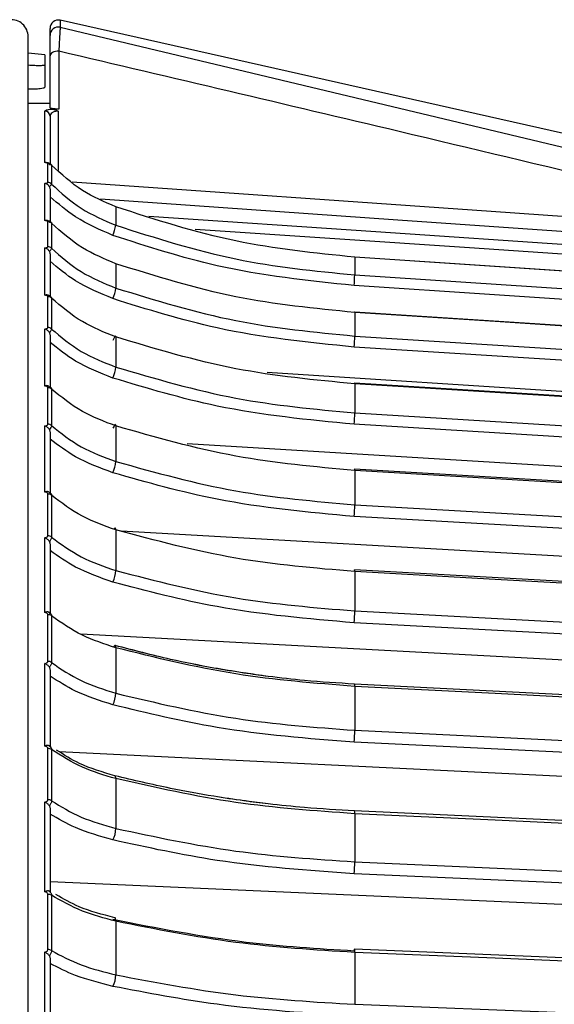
# Model space of a CAD drawing. Header units: millimetres. Extents: x -98 to 282, y -122 to 122.
# Tile 15 of 18: x -1 to 31, y 63 to 122. Entities that reach past the tile are written whole.
import ezdxf

# ---------------------------------------------------------------- set-up
doc = ezdxf.new("R2010")
doc.units = ezdxf.units.MM

msp = doc.modelspace()

# ---------------------------------------------------------------- linework, layer by layer
at = {"color": 7, "linetype": 'Continuous', "lineweight": 25}
for p, q in [((58.15, 109.101), (1.41, 121.863)), ((1.41, 121.863), (1.41, 121.446)), ((0.8, 120.96), (0.8, 121.375)), ((1.41, 121.446), (58.15, 107.887)), ((0.5, 119.813), (-0.5, 119.9)), ((0.5, 119.813), (0.5, 117.891)), ((0.8, 116.671), (0.8, 119.755)), ((1.319, 120.022), (1.319, 116.593)), ((-0.5, 116.944), (0.8, 116.944)), ((0.5, 113.414), (0.5, 116.478)), ((1.281, 116.473), (1.281, 112.95)), ((0.8, 116.181), (0.8, 113.312)), ((0.668, 112.239), (0.668, 113.365)), ((0.888, 113.273), (0.888, 112.147)), ((0.5, 109.981), (0.5, 112.184)), ((0.8, 111.833), (0.8, 109.919)), ((4.702, 110.794), (4.702, 109.7)), ((0.668, 108.426), (0.668, 109.915)), ((0.888, 109.825), (0.888, 108.338)), ((0.5, 105.551), (0.5, 108.355)), ((0.8, 107.994), (0.8, 105.489)), ((18.872, 107.81), (18.872, 106.753)), ((4.702, 107.421), (4.702, 105.975)), ((0.668, 103.632), (0.668, 105.47)), ((0.888, 105.383), (0.888, 103.547)), ((18.872, 104.527), (18.872, 103.129)), ((0.5, 100.166), (0.5, 103.544)), ((0.8, 103.177), (0.8, 100.024)), ((4.702, 103.075), (4.702, 101.289)), ((55.614, 98.285), (13.67, 100.958)), ((0.668, 97.898), (0.668, 100.069)), ((0.888, 99.987), (0.888, 97.818)), ((18.872, 100.297), (18.872, 98.571)), ((18.872, 98.571), (56.725, 96.266)), ((0.5, 93.874), (0.5, 97.796)), ((4.702, 97.796), (4.702, 95.687)), ((0.8, 97.425), (0.8, 93.765)), ((55.614, 93.891), (8.932, 96.734)), ((18.872, 95.158), (18.872, 93.121)), ((0.668, 91.278), (0.668, 93.762)), ((0.888, 93.685), (0.888, 91.204)), ((0.5, 86.731), (0.5, 91.161)), ((4.702, 91.631), (4.702, 89.218)), ((55.614, 88.648), (5.017, 91.557)), ((0.8, 90.791), (0.8, 86.656)), ((18.872, 89.158), (18.872, 86.827)), ((0.668, 83.832), (0.668, 86.606)), ((0.888, 86.535), (0.888, 83.763)), ((55.614, 82.601), (2.633, 85.44)), ((4.702, 84.636), (4.702, 81.941)), ((0.5, 78.803), (0.5, 83.702)), ((0.8, 83.335), (0.8, 78.763)), ((18.872, 82.35), (18.872, 79.747)), ((0.668, 75.626), (0.668, 78.666)), ((0.888, 78.601), (0.888, 75.564)), ((55.614, 75.807), (1.349, 78.475)), ((4.702, 76.875), (4.702, 73.922)), ((0.5, 70.162), (0.5, 75.484)), ((0.8, 75.125), (0.8, 70.157)), ((18.872, 74.797), (18.872, 71.944)), ((55.614, 68.326), (0.8, 70.755)), ((0.668, 66.736), (0.668, 70.013)), ((0.888, 69.955), (0.888, 66.681)), ((4.685, 68.616), (4.643, 68.624)), ((4.702, 68.417), (4.702, 65.233)), ((0.5, 60.885), (0.5, 66.583)), ((0.8, 66.234), (0.8, 60.915)), ((18.872, 66.566), (18.872, 63.49))]:
    msp.add_line(p, q, dxfattribs=at)
at = {"color": 7, "linetype": 'Continuous', "lineweight": 25, "flags": 128}
for points in [[(1.319, 120.022), (1.219, 120.018), (1.122, 120.004), (1.032, 119.98), (0.953, 119.947), (0.888, 119.906), (0.84, 119.859), (0.81, 119.808), (0.8, 119.755)], [(1.319, 116.593), (1.067, 116.592), (0.87, 116.59)], [(2.112, 112.27), (26.971, 110.531), (47.156, 109.12)], [(47.093, 108.214), (21.43, 110.011), (3.785, 111.246)], [(6.664, 110.237), (20.122, 109.326), (32.323, 108.5), (44.524, 107.674), (56.725, 106.848)], [(56.691, 106.256), (25.672, 108.356), (9.413, 109.456)], [(18.868, 107.815), (18.869, 107.824), (18.871, 107.827), (18.872, 107.81)], [(56.721, 105.284), (38.386, 106.51), (18.868, 107.815)], [(56.725, 105.28), (43.855, 106.14), (35.527, 106.697), (27.2, 107.254), (18.872, 107.81)], [(18.872, 106.753), (31.742, 105.904), (40.07, 105.354), (48.398, 104.804), (56.725, 104.254)], [(56.691, 103.628), (35.493, 105.027), (18.837, 106.127)], [(18.872, 104.527), (18.871, 104.553), (18.869, 104.559), (18.866, 104.546), (18.865, 104.541)], [(56.72, 102.096), (38.385, 103.285), (18.867, 104.551)], [(56.725, 102.072), (43.855, 102.907), (35.527, 103.447), (27.2, 103.987), (18.872, 104.527)], [(4.702, 103.075), (4.699, 103.11), (4.689, 103.128), (4.673, 103.127), (4.651, 103.108), (4.624, 103.071), (4.594, 103.018), (4.561, 102.952), (4.526, 102.874)], [(18.872, 103.129), (31.742, 102.309), (40.07, 101.778), (48.398, 101.247), (56.725, 100.716)], [(56.691, 100.061), (35.493, 101.413), (18.837, 102.474)], [(18.866, 100.343), (18.862, 100.321), (18.86, 100.308)], [(18.872, 100.297), (18.871, 100.331), (18.869, 100.347), (18.866, 100.344), (18.866, 100.343)], [(56.72, 97.987), (38.384, 99.128), (18.866, 100.343)], [(56.725, 97.94), (43.855, 98.742), (35.527, 99.26), (27.2, 99.778), (18.872, 100.297)], [(4.702, 97.796), (4.699, 97.839), (4.689, 97.866), (4.673, 97.874), (4.651, 97.864), (4.624, 97.836), (4.594, 97.791), (4.561, 97.731), (4.526, 97.658)], [(56.691, 95.589), (35.493, 96.88), (18.837, 97.894)], [(18.872, 95.158), (18.871, 95.201), (18.869, 95.226), (18.866, 95.232), (18.865, 95.23)], [(56.718, 92.993), (38.383, 94.077), (18.865, 95.23)], [(56.725, 92.921), (43.855, 93.682), (35.527, 94.174), (27.2, 94.666), (18.872, 95.158)], [(18.872, 93.121), (31.742, 92.381), (40.07, 91.902), (48.398, 91.423), (56.725, 90.944)], [(56.691, 90.25), (35.493, 91.469), (18.837, 92.427)], [(4.702, 91.631), (4.699, 91.683), (4.689, 91.718), (4.673, 91.735), (4.651, 91.734), (4.624, 91.715), (4.594, 91.678), (4.593, 91.677)], [(56.717, 87.161), (38.382, 88.177), (18.864, 89.259)], [(56.725, 87.061), (43.855, 87.774), (35.527, 88.235), (27.2, 88.697), (18.872, 89.158)], [(18.872, 86.827), (31.742, 86.137), (40.07, 85.691), (48.398, 85.245), (56.725, 84.799)], [(56.691, 84.095), (35.493, 85.23), (18.837, 86.123)], [(4.702, 84.636), (4.699, 84.695), (4.689, 84.739), (4.673, 84.766), (4.651, 84.774), (4.624, 84.763), (4.594, 84.735), (4.565, 84.695)], [(56.716, 80.544), (38.381, 81.483), (18.863, 82.482)], [(56.725, 80.412), (43.855, 81.071), (35.527, 81.497), (27.2, 81.924), (18.872, 82.35)], [(18.872, 79.747), (31.742, 79.114), (40.07, 78.704), (48.398, 78.295), (56.725, 77.885)], [(56.691, 77.178), (35.493, 78.22), (18.837, 79.039)], [(4.702, 76.875), (4.699, 76.941), (4.689, 76.993), (4.673, 77.028), (4.651, 77.046), (4.649, 77.046)], [(56.715, 73.2), (38.379, 74.054), (18.861, 74.962)], [(56.725, 73.035), (43.855, 73.634), (35.527, 74.022), (27.2, 74.409), (18.872, 74.797)], [(18.872, 71.944), (31.742, 71.374), (40.07, 71.005), (48.398, 70.636), (56.725, 70.267)], [(56.691, 69.561), (35.493, 70.501), (18.837, 71.239)], [(4.702, 68.417), (4.699, 68.49), (4.689, 68.55), (4.673, 68.594), (4.651, 68.62), (4.643, 68.624)], [(18.86, 66.768), (18.857, 66.768), (18.851, 66.753), (18.844, 66.72), (18.837, 66.669)], [(56.713, 65.198), (38.378, 65.958), (18.86, 66.768)], [(56.725, 64.996), (43.855, 65.53), (35.527, 65.875), (27.2, 66.221), (18.872, 66.566)], [(18.872, 63.49), (31.742, 62.987), (40.07, 62.662), (48.398, 62.337), (56.725, 62.012)]]:
    msp.add_lwpolyline(points, dxfattribs=at)
at = {"color": 7, "linetype": 'Continuous', "lineweight": 25}
for centre, radius, start, end in [((-1.5, 120.894), 1, 0, 95.74319), ((1.3, 121.375), 0.5, 77.32433, 180), ((1.3, 120.959), 0.5, 77.26021, 179.87276), ((0.501, 116.18), 0.299, 0.2513, 90.24911), ((0.669, 113.06), 0.305, 44.08232, 90.19236), ((0.669, 111.933), 0.307, 44.44042, 90.24238), ((0.67, 109.605), 0.31, 45.18657, 90.34235), ((2.186, 110.118), 2.551, 336.54551, 350.56263), ((0.67, 108.114), 0.312, 45.6696, 90.40405), ((5.578, 107.172), 13.301, 355.49465, 358.19767), ((2.434, 106.274), 2.288, 336.11227, 352.46562), ((0.671, 105.153), 0.316, 46.6406, 90.52108), ((0.671, 103.312), 0.32, 47.25207, 90.59009), ((6.974, 103.428), 11.902, 355.40417, 358.56195), ((2.606, 101.509), 2.108, 335.64218, 354.03229), ((0.672, 99.743), 0.326, 48.45447, 90.71558), ((7.957, 98.788), 10.917, 355.30276, 358.86385), ((0.672, 97.568), 0.33, 49.19814, 90.78661), ((2.748, 95.845), 1.96, 335.0749, 355.37681), ((19.245, 95.133), 0.392, 165.58098, 174.75246), ((0.673, 93.423), 0.339, 50.63856, 90.9104), ((8.786, 93.275), 10.087, 355.17853, 359.12586), ((0.674, 90.934), 0.344, 51.51801, 90.97736), ((2.883, 89.327), 1.823, 334.36468, 356.58071), ((19.253, 89.143), 0.406, 163.50964, 176.95257), ((18.697, 89.194), 0.179, 348.29272, 20.97368), ((0.675, 86.25), 0.356, 53.20222, 91.08819), ((9.569, 86.93), 9.303, 355.02191, 359.36431), ((0.675, 83.468), 0.364, 54.2202, 91.14454), ((18.515, 82.391), 0.36, 353.47257, 14.63502), ((3.018, 82.008), 1.686, 333.46992, 357.70726), ((10.355, 79.807), 8.517, 354.82355, 359.59243), ((0.676, 78.285), 0.381, 56.15181, 91.23062), ((0.676, 75.235), 0.392, 57.30946, 91.26977), ((18.441, 74.852), 0.434, 352.67623, 14.68312), ((3.157, 73.954), 1.546, 332.34636, 358.81065), ((11.164, 71.968), 7.708, 354.57269, 359.82231), ((0.677, 69.598), 0.415, 59.48845, 91.31978), ((0.678, 66.305), 0.431, 60.78435, 91.3357), ((18.198, 66.627), 0.677, 354.88547, 12.0279), ((3.303, 65.235), 1.4, 330.94136, 359.94263)]:
    msp.add_arc(centre, radius, start, end, dxfattribs=at)
for points, knots in [([(0.8, 119.755), (0.8, 120.106), (0.8, 120.733), (0.8, 120.891), (0.8, 120.96)], [0, 0, 0, 0, 0.559387, 1, 1, 1, 1]), ([(1.41, 121.446), (1.405, 121.411), (1.394, 121.342), (1.372, 121.031), (1.347, 120.596), (1.328, 120.213), (1.319, 120.022)], [0, 0, 0, 0, 0.250163, 0.500569, 0.749977, 1, 1, 1, 1]), ([(-0.5, 9.5), (-0.5, 10.087), (-0.5, 14.411), (-0.5, 22.369), (-0.5, 33.202), (-0.5, 43.616), (-0.5, 53.508), (-0.5, 63.316), (-0.5, 72.84), (-0.5, 81.868), (-0.5, 89.836), (-0.5, 96.786), (-0.5, 102.728), (-0.5, 107.698), (-0.5, 111.731), (-0.5, 114.906), (-0.5, 117.543), (-0.5, 119.484), (-0.5, 120.686), (-0.5, 120.827), (-0.5, 120.894)], [0, 0, 0, 0, 0.0097648, 0.0719981, 0.1336974, 0.1946126, 0.254513, 0.3131911, 0.3805273, 0.4456741, 0.5084447, 0.5687071, 0.6274036, 0.6833778, 0.7366331, 0.7872068, 0.835163, 0.8941399, 0.9490021, 1, 1, 1, 1]), ([(47.156, 109.12), (38.605, 111.175), (23.337, 114.846), (8.047, 118.44), (1.319, 120.022)], [0, 0, 0, 0, 0.56, 1, 1, 1, 1]), ([(0.5, 119.21), (0.496, 119.203), (0.488, 119.19), (0.405, 119.172), (0.223, 119.159), (-0.05, 119.164), (-0.3, 119.177), (-0.433, 119.188), (-0.5, 119.193)], [0, 0, 0, 0, 0.133289, 0.261242, 0.500285, 0.745366, 0.871596, 1, 1, 1, 1]), ([(-0.5, 117.785), (-0.373, 117.786), (-0.179, 117.789), (0.054, 117.802), (0.24, 117.818), (0.385, 117.841), (0.482, 117.866), (0.494, 117.882), (0.5, 117.891)], [0, 0, 0, 0, 0.240853, 0.368264, 0.50002, 0.697313, 0.83558, 1, 1, 1, 1]), ([(0.5, 116.478), (0.517, 116.5), (0.542, 116.532), (0.696, 116.569), (0.813, 116.583), (0.87, 116.59)], [0, 0, 0, 0, 0.498643, 0.75757, 1, 1, 1, 1]), ([(1.319, 116.593), (1.281, 116.593), (1.204, 116.594), (1.097, 116.599), (1.003, 116.608), (0.904, 116.622), (0.818, 116.644), (0.806, 116.662), (0.8, 116.671)], [0, 0, 0, 0, 0.124076, 0.25008, 0.3721, 0.501035, 0.749607, 1, 1, 1, 1]), ([(1.281, 116.473), (1.244, 116.47), (1.168, 116.466), (1.031, 116.434), (0.904, 116.371), (0.816, 116.28), (0.805, 116.214), (0.8, 116.181)], [0, 0, 0, 0, 0.107738, 0.221012, 0.465727, 0.728493, 1, 1, 1, 1]), ([(0.87, 116.59), (0.944, 116.585), (1.091, 116.574), (1.218, 116.506), (1.281, 116.473)], [0, 0, 0, 0, 0.501063, 1, 1, 1, 1]), ([(0.76, 113.308), (0.745, 113.328), (0.714, 113.367), (0.649, 113.404), (0.576, 113.423), (0.526, 113.417), (0.5, 113.414)], [0, 0, 0, 0, 0.236075, 0.479693, 0.733544, 1, 1, 1, 1]), ([(0.668, 113.365), (0.664, 113.372), (0.656, 113.385), (0.596, 113.404), (0.536, 113.41), (0.5, 113.414)], [0, 0, 0, 0, 0.279609, 0.560001, 1, 1, 1, 1]), ([(0.873, 113.298), (0.852, 113.315), (0.808, 113.351), (0.727, 113.385), (0.644, 113.408), (0.588, 113.415), (0.567, 113.418)], [0, 0, 0, 0, 0.252074, 0.52873, 0.819494, 1, 1, 1, 1]), ([(0.76, 113.308), (0.794, 113.31), (0.847, 113.312), (0.882, 113.296), (0.886, 113.28), (0.888, 113.273)], [0, 0, 0, 0, 0.480439, 0.736529, 1, 1, 1, 1]), ([(4.702, 110.794), (4.02, 111.086), (2.598, 111.694), (1.473, 112.733), (0.888, 113.273)], [0, 0, 0, 0, 0.480094, 1, 1, 1, 1]), ([(0.5, 112.184), (0.524, 112.187), (0.57, 112.192), (0.624, 112.206), (0.66, 112.222), (0.665, 112.233), (0.668, 112.239)], [0, 0, 0, 0, 0.281116, 0.559961, 0.780263, 1, 1, 1, 1]), ([(0.76, 111.995), (0.745, 112.018), (0.714, 112.066), (0.649, 112.121), (0.576, 112.163), (0.526, 112.177), (0.5, 112.184)], [0, 0, 0, 0, 0.236075, 0.479693, 0.733544, 1, 1, 1, 1]), ([(0.888, 112.147), (0.886, 112.137), (0.882, 112.116), (0.847, 112.066), (0.794, 112.023), (0.76, 111.995)], [0, 0, 0, 0, 0.263471, 0.519561, 1, 1, 1, 1]), ([(0.888, 112.147), (1.449, 111.633), (2.571, 110.605), (3.992, 110.002), (4.702, 109.7)], [0, 0, 0, 0, 0.5, 1, 1, 1, 1]), ([(0.76, 111.995), (0.772, 111.969), (0.795, 111.917), (0.798, 111.861), (0.8, 111.833)], [0, 0, 0, 0, 0.498932, 1, 1, 1, 1]), ([(4.526, 109.103), (3.763, 109.429), (2.395, 110.012), (1.289, 110.972), (0.8, 111.396)], [0, 0, 0, 0, 0.558156, 1, 1, 1, 1]), ([(18.872, 107.81), (16.502, 108.052), (11.666, 108.544), (7.054, 110.034), (4.702, 110.794)], [0, 0, 0, 0, 0.490197, 1, 1, 1, 1]), ([(0.76, 109.893), (0.745, 109.911), (0.714, 109.948), (0.649, 109.981), (0.576, 109.994), (0.526, 109.985), (0.5, 109.981)], [0, 0, 0, 0, 0.2360748, 0.4796934, 0.7335442, 1, 1, 1, 1]), ([(0.668, 109.915), (0.664, 109.924), (0.656, 109.942), (0.596, 109.967), (0.536, 109.975), (0.5, 109.981)], [0, 0, 0, 0, 0.279609, 0.560001, 1, 1, 1, 1]), ([(0.868, 109.866), (0.829, 109.897), (0.766, 109.944), (0.681, 109.968), (0.65, 109.976)], [0, 0, 0, 0, 0.632238, 1, 1, 1, 1]), ([(0.76, 109.893), (0.794, 109.89), (0.847, 109.885), (0.882, 109.857), (0.886, 109.836), (0.888, 109.825)], [0, 0, 0, 0, 0.480439, 0.736529, 1, 1, 1, 1]), ([(4.702, 107.421), (4.02, 107.704), (2.598, 108.294), (1.473, 109.301), (0.888, 109.825)], [0, 0, 0, 0, 0.480094, 1, 1, 1, 1]), ([(4.702, 109.7), (7.054, 108.95), (11.666, 107.478), (16.502, 106.992), (18.872, 106.753)], [0, 0, 0, 0, 0.509803, 1, 1, 1, 1]), ([(18.837, 106.127), (16.104, 106.415), (11.22, 106.93), (6.573, 108.439), (4.526, 109.103)], [0, 0, 0, 0, 0.559687, 1, 1, 1, 1]), ([(0.5, 108.355), (0.524, 108.358), (0.57, 108.365), (0.624, 108.383), (0.66, 108.404), (0.665, 108.419), (0.668, 108.426)], [0, 0, 0, 0, 0.281116, 0.559961, 0.780263, 1, 1, 1, 1]), ([(0.76, 108.157), (0.745, 108.18), (0.714, 108.227), (0.649, 108.284), (0.576, 108.329), (0.526, 108.346), (0.5, 108.355)], [0, 0, 0, 0, 0.236075, 0.479693, 0.733544, 1, 1, 1, 1]), ([(0.888, 108.338), (0.886, 108.324), (0.882, 108.298), (0.847, 108.237), (0.794, 108.189), (0.76, 108.157)], [0, 0, 0, 0, 0.263471, 0.519561, 1, 1, 1, 1]), ([(0.76, 108.157), (0.772, 108.131), (0.795, 108.079), (0.798, 108.022), (0.8, 107.994)], [0, 0, 0, 0, 0.498932, 1, 1, 1, 1]), ([(0.888, 108.338), (1.449, 107.841), (2.571, 106.849), (3.992, 106.266), (4.702, 105.975)], [0, 0, 0, 0, 0.5, 1, 1, 1, 1]), ([(4.526, 105.348), (3.763, 105.663), (2.395, 106.226), (1.289, 107.153), (0.8, 107.562)], [0, 0, 0, 0, 0.558156, 1, 1, 1, 1]), ([(18.872, 104.527), (16.502, 104.761), (11.666, 105.239), (7.054, 106.684), (4.702, 107.421)], [0, 0, 0, 0, 0.490197, 1, 1, 1, 1]), ([(4.702, 105.975), (7.054, 105.25), (11.666, 103.829), (16.502, 103.36), (18.872, 103.129)], [0, 0, 0, 0, 0.509803, 1, 1, 1, 1]), ([(0.76, 105.483), (0.745, 105.5), (0.714, 105.534), (0.649, 105.561), (0.576, 105.57), (0.526, 105.558), (0.5, 105.551)], [0, 0, 0, 0, 0.236075, 0.479693, 0.733544, 1, 1, 1, 1]), ([(0.668, 105.47), (0.664, 105.481), (0.656, 105.502), (0.596, 105.534), (0.536, 105.545), (0.5, 105.551)], [0, 0, 0, 0, 0.279609, 0.560001, 1, 1, 1, 1]), ([(0.862, 105.443), (0.821, 105.475), (0.758, 105.524), (0.672, 105.55), (0.643, 105.558)], [0, 0, 0, 0, 0.659703, 1, 1, 1, 1]), ([(0.76, 105.483), (0.794, 105.475), (0.847, 105.463), (0.882, 105.424), (0.886, 105.397), (0.888, 105.383)], [0, 0, 0, 0, 0.480439, 0.736529, 1, 1, 1, 1]), ([(4.702, 103.075), (4.02, 103.347), (2.598, 103.913), (1.473, 104.88), (0.888, 105.383)], [0, 0, 0, 0, 0.480094, 1, 1, 1, 1]), ([(18.837, 102.474), (16.104, 102.753), (11.22, 103.25), (6.573, 104.707), (4.526, 105.348)], [0, 0, 0, 0, 0.5596873, 1, 1, 1, 1]), ([(0.5, 103.544), (0.524, 103.548), (0.57, 103.557), (0.624, 103.578), (0.66, 103.604), (0.665, 103.622), (0.668, 103.632)], [0, 0, 0, 0, 0.281116, 0.559961, 0.780263, 1, 1, 1, 1]), ([(0.76, 103.339), (0.745, 103.362), (0.714, 103.409), (0.649, 103.467), (0.576, 103.514), (0.526, 103.534), (0.5, 103.544)], [0, 0, 0, 0, 0.236075, 0.479693, 0.733544, 1, 1, 1, 1]), ([(0.888, 103.547), (0.886, 103.531), (0.882, 103.499), (0.847, 103.428), (0.794, 103.375), (0.76, 103.339)], [0, 0, 0, 0, 0.263471, 0.519561, 1, 1, 1, 1]), ([(0.888, 103.547), (1.449, 103.073), (2.571, 102.124), (3.992, 101.568), (4.702, 101.289)], [0, 0, 0, 0, 0.5, 1, 1, 1, 1]), ([(0.76, 103.339), (0.772, 103.314), (0.795, 103.262), (0.798, 103.205), (0.8, 103.177)], [0, 0, 0, 0, 0.4989318, 1, 1, 1, 1]), ([(18.872, 100.297), (16.502, 100.521), (11.666, 100.98), (7.054, 102.368), (4.702, 103.075)], [0, 0, 0, 0, 0.490197, 1, 1, 1, 1]), ([(4.526, 100.639), (3.763, 100.94), (2.395, 101.478), (1.289, 102.363), (0.8, 102.754)], [0, 0, 0, 0, 0.558156, 1, 1, 1, 1]), ([(4.702, 101.289), (7.054, 100.597), (11.666, 99.24), (16.502, 98.791), (18.872, 98.571)], [0, 0, 0, 0, 0.5098032, 1, 1, 1, 1]), ([(18.837, 97.894), (16.104, 98.16), (11.22, 98.635), (6.573, 100.026), (4.526, 100.639)], [0, 0, 0, 0, 0.559687, 1, 1, 1, 1]), ([(0.76, 100.117), (0.745, 100.132), (0.714, 100.163), (0.649, 100.185), (0.576, 100.189), (0.526, 100.174), (0.5, 100.166)], [0, 0, 0, 0, 0.236075, 0.479693, 0.733544, 1, 1, 1, 1]), ([(0.668, 100.069), (0.664, 100.082), (0.656, 100.108), (0.596, 100.145), (0.536, 100.158), (0.5, 100.166)], [0, 0, 0, 0, 0.279609, 0.560001, 1, 1, 1, 1]), ([(0.76, 100.117), (0.794, 100.105), (0.847, 100.086), (0.882, 100.036), (0.886, 100.003), (0.888, 99.987)], [0, 0, 0, 0, 0.480439, 0.736529, 1, 1, 1, 1]), ([(4.702, 97.796), (4.02, 98.054), (2.598, 98.591), (1.473, 99.51), (0.888, 99.987)], [0, 0, 0, 0, 0.480094, 1, 1, 1, 1]), ([(0.5, 97.796), (0.524, 97.8), (0.57, 97.81), (0.624, 97.835), (0.66, 97.866), (0.665, 97.888), (0.668, 97.898)], [0, 0, 0, 0, 0.281116, 0.559961, 0.780263, 1, 1, 1, 1]), ([(0.76, 97.586), (0.745, 97.608), (0.714, 97.654), (0.649, 97.712), (0.576, 97.762), (0.526, 97.784), (0.5, 97.796)], [0, 0, 0, 0, 0.236075, 0.479693, 0.733544, 1, 1, 1, 1]), ([(0.888, 97.818), (0.886, 97.799), (0.882, 97.762), (0.847, 97.683), (0.794, 97.624), (0.76, 97.586)], [0, 0, 0, 0, 0.263471, 0.519561, 1, 1, 1, 1]), ([(0.76, 97.586), (0.772, 97.561), (0.795, 97.51), (0.798, 97.454), (0.8, 97.425)], [0, 0, 0, 0, 0.498932, 1, 1, 1, 1]), ([(0.888, 97.818), (1.449, 97.37), (2.571, 96.475), (3.992, 95.95), (4.702, 95.687)], [0, 0, 0, 0, 0.5, 1, 1, 1, 1]), ([(18.872, 95.158), (16.502, 95.372), (11.666, 95.807), (7.054, 97.124), (4.702, 97.796)], [0, 0, 0, 0, 0.490197, 1, 1, 1, 1]), ([(4.526, 95.019), (3.763, 95.302), (2.395, 95.811), (1.289, 96.647), (0.8, 97.016)], [0, 0, 0, 0, 0.558156, 1, 1, 1, 1]), ([(4.702, 95.687), (7.054, 95.033), (11.666, 93.752), (16.502, 93.328), (18.872, 93.121)], [0, 0, 0, 0, 0.509803, 1, 1, 1, 1]), ([(18.837, 92.427), (16.104, 92.678), (11.22, 93.127), (6.573, 94.44), (4.526, 95.019)], [0, 0, 0, 0, 0.559687, 1, 1, 1, 1]), ([(0.76, 93.845), (0.745, 93.858), (0.714, 93.885), (0.649, 93.902), (0.576, 93.901), (0.526, 93.883), (0.5, 93.874)], [0, 0, 0, 0, 0.236075, 0.479693, 0.733544, 1, 1, 1, 1]), ([(0.668, 93.762), (0.664, 93.777), (0.656, 93.807), (0.596, 93.85), (0.536, 93.865), (0.5, 93.874)], [0, 0, 0, 0, 0.279609, 0.560001, 1, 1, 1, 1]), ([(0.76, 93.845), (0.794, 93.828), (0.847, 93.802), (0.882, 93.742), (0.886, 93.704), (0.888, 93.685)], [0, 0, 0, 0, 0.480439, 0.736529, 1, 1, 1, 1]), ([(4.702, 91.631), (4.02, 91.873), (2.598, 92.377), (1.473, 93.238), (0.888, 93.685)], [0, 0, 0, 0, 0.480094, 1, 1, 1, 1]), ([(0.5, 91.161), (0.524, 91.167), (0.57, 91.178), (0.624, 91.207), (0.66, 91.241), (0.665, 91.266), (0.668, 91.278)], [0, 0, 0, 0, 0.281116, 0.559961, 0.780263, 1, 1, 1, 1]), ([(0.76, 90.949), (0.745, 90.97), (0.714, 91.015), (0.649, 91.073), (0.576, 91.124), (0.526, 91.149), (0.5, 91.161)], [0, 0, 0, 0, 0.236075, 0.479693, 0.733544, 1, 1, 1, 1]), ([(0.888, 91.204), (0.886, 91.182), (0.882, 91.14), (0.847, 91.053), (0.794, 90.99), (0.76, 90.949)], [0, 0, 0, 0, 0.263471, 0.519561, 1, 1, 1, 1]), ([(0.888, 91.204), (1.449, 90.786), (2.571, 89.952), (3.992, 89.463), (4.702, 89.218)], [0, 0, 0, 0, 0.5, 1, 1, 1, 1]), ([(18.872, 89.158), (16.502, 89.358), (11.666, 89.766), (7.054, 91.001), (4.702, 91.631)], [0, 0, 0, 0, 0.490197, 1, 1, 1, 1]), ([(0.76, 90.949), (0.772, 90.924), (0.795, 90.875), (0.798, 90.819), (0.8, 90.791)], [0, 0, 0, 0, 0.498932, 1, 1, 1, 1]), ([(4.526, 88.538), (3.763, 88.802), (2.395, 89.276), (1.289, 90.055), (0.8, 90.399)], [0, 0, 0, 0, 0.558156, 1, 1, 1, 1]), ([(4.702, 89.218), (7.054, 88.609), (11.666, 87.415), (16.502, 87.02), (18.872, 86.827)], [0, 0, 0, 0, 0.509803, 1, 1, 1, 1]), ([(18.837, 86.123), (16.104, 86.357), (11.22, 86.775), (6.573, 87.999), (4.526, 88.538)], [0, 0, 0, 0, 0.5596873, 1, 1, 1, 1]), ([(0.76, 86.723), (0.745, 86.734), (0.714, 86.757), (0.649, 86.769), (0.576, 86.763), (0.526, 86.742), (0.5, 86.731)], [0, 0, 0, 0, 0.236075, 0.479693, 0.733544, 1, 1, 1, 1]), ([(0.668, 86.606), (0.664, 86.623), (0.656, 86.656), (0.596, 86.704), (0.536, 86.721), (0.5, 86.731)], [0, 0, 0, 0, 0.279609, 0.560001, 1, 1, 1, 1]), ([(0.76, 86.723), (0.794, 86.702), (0.847, 86.669), (0.882, 86.599), (0.886, 86.556), (0.888, 86.535)], [0, 0, 0, 0, 0.480439, 0.736529, 1, 1, 1, 1]), ([(0.8, 86.656), (0.798, 86.666), (0.795, 86.686), (0.772, 86.711), (0.76, 86.723)], [0, 0, 0, 0, 0.501334, 1, 1, 1, 1]), ([(4.702, 84.636), (4.02, 84.86), (2.598, 85.326), (1.473, 86.121), (0.888, 86.535)], [0, 0, 0, 0, 0.4800942, 1, 1, 1, 1]), ([(12.199, 83.16), (11.637, 83.249), (10.209, 83.478), (7.677, 83.983), (5.749, 84.488), (4.657, 84.774)], [0, 0, 0, 0, 0.219526, 0.557621, 1, 1, 1, 1]), ([(12.558, 83.107), (12.48, 83.117), (11.796, 83.212), (10.254, 83.476), (7.68, 83.98), (5.753, 84.486), (4.661, 84.773)], [0, 0, 0, 0, 0.028881, 0.254124, 0.577236, 1, 1, 1, 1]), ([(18.872, 82.35), (16.502, 82.535), (11.666, 82.912), (7.054, 84.054), (4.702, 84.636)], [0, 0, 0, 0, 0.4901968, 1, 1, 1, 1]), ([(0.5, 83.702), (0.524, 83.708), (0.57, 83.72), (0.624, 83.752), (0.66, 83.791), (0.665, 83.818), (0.668, 83.832)], [0, 0, 0, 0, 0.281116, 0.559961, 0.780263, 1, 1, 1, 1]), ([(0.76, 83.488), (0.745, 83.509), (0.714, 83.551), (0.649, 83.609), (0.576, 83.661), (0.526, 83.688), (0.5, 83.702)], [0, 0, 0, 0, 0.236075, 0.479693, 0.733544, 1, 1, 1, 1]), ([(0.888, 83.763), (0.886, 83.74), (0.882, 83.693), (0.847, 83.598), (0.794, 83.531), (0.76, 83.488)], [0, 0, 0, 0, 0.263471, 0.519561, 1, 1, 1, 1]), ([(0.888, 83.763), (1.449, 83.38), (2.571, 82.614), (3.992, 82.165), (4.702, 81.941)], [0, 0, 0, 0, 0.5, 1, 1, 1, 1]), ([(0.76, 83.488), (0.772, 83.464), (0.795, 83.417), (0.798, 83.363), (0.8, 83.335)], [0, 0, 0, 0, 0.4989318, 1, 1, 1, 1]), ([(4.526, 81.255), (3.763, 81.498), (2.395, 81.932), (1.289, 82.647), (0.8, 82.963)], [0, 0, 0, 0, 0.558156, 1, 1, 1, 1]), ([(18.863, 82.482), (17.87, 82.545), (16.156, 82.653), (13.981, 82.907), (12.751, 83.068), (12.24, 83.153), (12.199, 83.16)], [0, 0, 0, 0, 0.443668, 0.766598, 0.981132, 1, 1, 1, 1]), ([(18.863, 82.482), (17.871, 82.546), (16.158, 82.656), (14.059, 82.891), (12.953, 83.05), (12.558, 83.107)], [0, 0, 0, 0, 0.469074, 0.810491, 1, 1, 1, 1]), ([(4.702, 81.941), (7.054, 81.382), (11.666, 80.286), (16.502, 79.924), (18.872, 79.747)], [0, 0, 0, 0, 0.509803, 1, 1, 1, 1]), ([(18.837, 79.039), (16.104, 79.253), (11.22, 79.637), (6.573, 80.761), (4.526, 81.255)], [0, 0, 0, 0, 0.559687, 1, 1, 1, 1]), ([(0.76, 78.815), (0.745, 78.825), (0.714, 78.844), (0.649, 78.85), (0.576, 78.839), (0.526, 78.816), (0.5, 78.803)], [0, 0, 0, 0, 0.236075, 0.479693, 0.733544, 1, 1, 1, 1]), ([(0.668, 78.666), (0.664, 78.684), (0.656, 78.721), (0.596, 78.774), (0.536, 78.792), (0.5, 78.803)], [0, 0, 0, 0, 0.279609, 0.560001, 1, 1, 1, 1]), ([(0.76, 78.815), (0.794, 78.79), (0.847, 78.751), (0.882, 78.672), (0.886, 78.625), (0.888, 78.601)], [0, 0, 0, 0, 0.480439, 0.736529, 1, 1, 1, 1]), ([(0.8, 78.763), (0.798, 78.77), (0.795, 78.785), (0.772, 78.805), (0.76, 78.815)], [0, 0, 0, 0, 0.501334, 1, 1, 1, 1]), ([(4.702, 76.875), (4.02, 77.078), (2.598, 77.502), (1.473, 78.225), (0.888, 78.601)], [0, 0, 0, 0, 0.480094, 1, 1, 1, 1]), ([(4.649, 77.046), (3.919, 77.261), (2.632, 77.639), (1.626, 78.287), (1.191, 78.567)], [0, 0, 0, 0, 0.567689, 1, 1, 1, 1]), ([(12.45, 75.543), (12.406, 75.549), (11.755, 75.631), (10.246, 75.867), (7.67, 76.325), (5.742, 76.785), (4.649, 77.046)], [0, 0, 0, 0, 0.0165, 0.244616, 0.571848, 1, 1, 1, 1]), ([(12.294, 75.564), (11.699, 75.65), (10.237, 75.862), (7.672, 76.327), (5.743, 76.786), (4.65, 77.046)], [0, 0, 0, 0, 0.229465, 0.563255, 1, 1, 1, 1]), ([(18.872, 74.797), (16.502, 74.965), (11.666, 75.308), (7.054, 76.346), (4.702, 76.875)], [0, 0, 0, 0, 0.4901968, 1, 1, 1, 1]), ([(0.5, 75.484), (0.524, 75.491), (0.57, 75.504), (0.624, 75.539), (0.66, 75.581), (0.665, 75.611), (0.668, 75.626)], [0, 0, 0, 0, 0.281116, 0.559961, 0.780263, 1, 1, 1, 1]), ([(0.76, 75.271), (0.745, 75.291), (0.714, 75.331), (0.649, 75.387), (0.576, 75.44), (0.526, 75.469), (0.5, 75.484)], [0, 0, 0, 0, 0.236075, 0.479693, 0.733544, 1, 1, 1, 1]), ([(0.888, 75.564), (0.886, 75.539), (0.882, 75.488), (0.847, 75.386), (0.794, 75.316), (0.76, 75.271)], [0, 0, 0, 0, 0.263471, 0.5195608, 1, 1, 1, 1]), ([(0.888, 75.564), (1.449, 75.219), (2.571, 74.529), (3.992, 74.124), (4.702, 73.922)], [0, 0, 0, 0, 0.5, 1, 1, 1, 1]), ([(18.861, 74.962), (17.869, 75.019), (16.153, 75.117), (13.978, 75.349), (12.781, 75.491), (12.302, 75.562), (12.294, 75.564)], [0, 0, 0, 0, 0.450453, 0.778321, 0.996135, 1, 1, 1, 1]), ([(18.861, 74.963), (17.868, 75.02), (16.153, 75.12), (14.019, 75.339), (12.878, 75.487), (12.45, 75.543)], [0, 0, 0, 0, 0.461569, 0.797523, 1, 1, 1, 1]), ([(0.76, 75.271), (0.772, 75.248), (0.795, 75.204), (0.798, 75.151), (0.8, 75.125)], [0, 0, 0, 0, 0.498932, 1, 1, 1, 1]), ([(4.526, 73.237), (3.763, 73.455), (2.395, 73.847), (1.289, 74.491), (0.8, 74.776)], [0, 0, 0, 0, 0.558156, 1, 1, 1, 1]), ([(4.702, 73.922), (7.054, 73.418), (11.666, 72.43), (16.502, 72.104), (18.872, 71.944)], [0, 0, 0, 0, 0.5098032, 1, 1, 1, 1]), ([(18.837, 71.239), (16.104, 71.432), (11.22, 71.778), (6.573, 72.791), (4.526, 73.237)], [0, 0, 0, 0, 0.559687, 1, 1, 1, 1]), ([(0.76, 70.194), (0.745, 70.201), (0.714, 70.216), (0.649, 70.217), (0.576, 70.201), (0.526, 70.175), (0.5, 70.162)], [0, 0, 0, 0, 0.236075, 0.479693, 0.733544, 1, 1, 1, 1]), ([(0.668, 70.013), (0.664, 70.033), (0.656, 70.073), (0.596, 70.129), (0.536, 70.15), (0.5, 70.162)], [0, 0, 0, 0, 0.279609, 0.560001, 1, 1, 1, 1]), ([(0.76, 70.194), (0.794, 70.165), (0.847, 70.119), (0.882, 70.032), (0.886, 69.981), (0.888, 69.955)], [0, 0, 0, 0, 0.480439, 0.736529, 1, 1, 1, 1]), ([(0.8, 70.157), (0.798, 70.161), (0.795, 70.171), (0.772, 70.186), (0.76, 70.194)], [0, 0, 0, 0, 0.501334, 1, 1, 1, 1]), ([(4.702, 68.417), (4.02, 68.598), (2.598, 68.976), (1.473, 69.62), (0.888, 69.955)], [0, 0, 0, 0, 0.480094, 1, 1, 1, 1]), ([(4.636, 68.626), (3.904, 68.818), (2.605, 69.159), (1.591, 69.741), (1.148, 69.995)], [0, 0, 0, 0, 0.563994, 1, 1, 1, 1]), ([(4.526, 68.539), (7.138, 68.022), (11.803, 67.098), (16.687, 66.8), (18.837, 66.669)], [0, 0, 0, 0, 0.559687, 1, 1, 1, 1]), ([(18.872, 66.566), (16.502, 66.716), (11.666, 67.021), (7.054, 67.946), (4.702, 68.417)], [0, 0, 0, 0, 0.490197, 1, 1, 1, 1]), ([(0.5, 66.583), (0.524, 66.59), (0.57, 66.605), (0.624, 66.642), (0.66, 66.687), (0.665, 66.72), (0.668, 66.736)], [0, 0, 0, 0, 0.281116, 0.559961, 0.780263, 1, 1, 1, 1]), ([(0.76, 66.372), (0.745, 66.391), (0.714, 66.428), (0.649, 66.483), (0.576, 66.536), (0.526, 66.567), (0.5, 66.583)], [0, 0, 0, 0, 0.236075, 0.479693, 0.733544, 1, 1, 1, 1]), ([(0.888, 66.681), (0.886, 66.654), (0.882, 66.599), (0.847, 66.492), (0.794, 66.419), (0.76, 66.372)], [0, 0, 0, 0, 0.263471, 0.519561, 1, 1, 1, 1]), ([(0.888, 66.681), (1.449, 66.377), (2.571, 65.768), (3.992, 65.412), (4.702, 65.233)], [0, 0, 0, 0, 0.5, 1, 1, 1, 1]), ([(0.76, 66.372), (0.772, 66.351), (0.795, 66.309), (0.798, 66.259), (0.8, 66.234)], [0, 0, 0, 0, 0.498932, 1, 1, 1, 1]), ([(4.526, 64.555), (3.763, 64.748), (2.395, 65.093), (1.289, 65.661), (0.8, 65.912)], [0, 0, 0, 0, 0.558156, 1, 1, 1, 1]), ([(4.702, 65.233), (7.054, 64.789), (11.666, 63.919), (16.502, 63.631), (18.872, 63.49)], [0, 0, 0, 0, 0.509803, 1, 1, 1, 1]), ([(18.837, 62.794), (16.104, 62.965), (11.22, 63.269), (6.573, 64.162), (4.526, 64.555)], [0, 0, 0, 0, 0.5596873, 1, 1, 1, 1])]:
    msp.add_open_spline(points, degree=3, knots=knots, dxfattribs=at)

doc.saveas('drawing.dxf')
